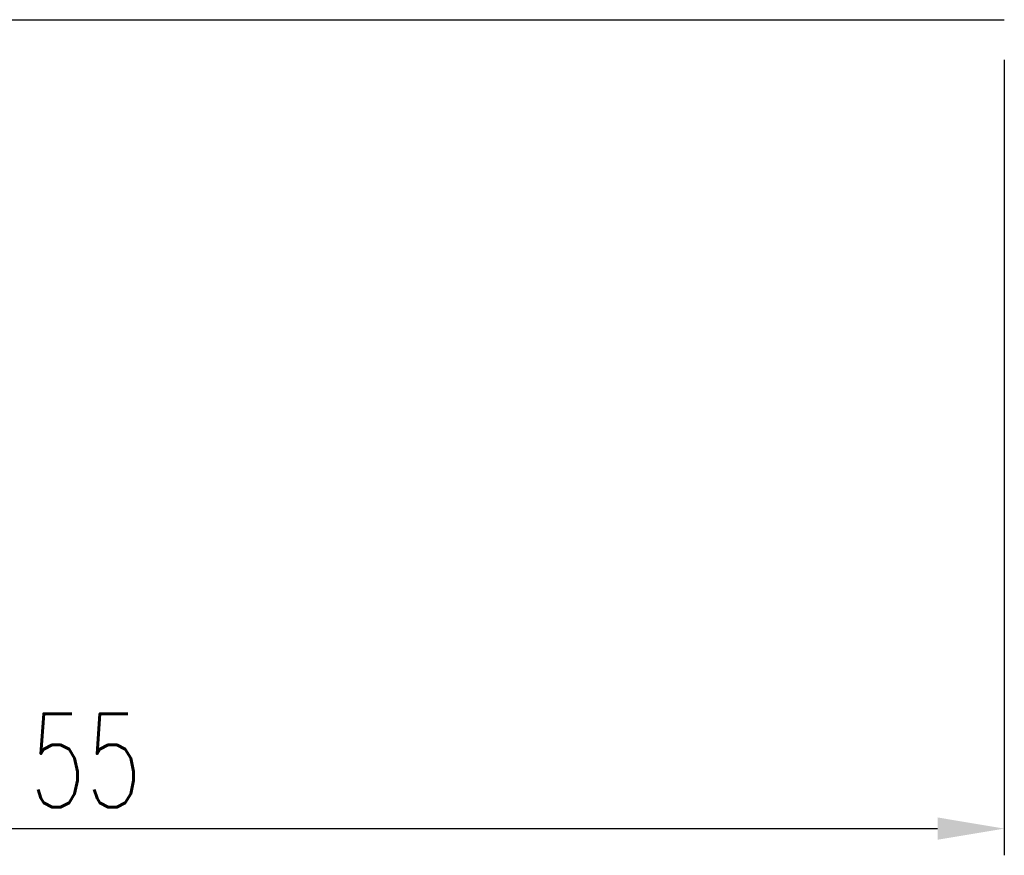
# Model space of a CAD drawing. Header units: millimetres. Extents: x -219 to -52, y 55 to 174.
# Tile 19 of 46: x -93 to -64, y 79 to 104. Entities that reach past the tile are written whole.
import ezdxf

# ---------------------------------------------------------------- set-up
doc = ezdxf.new("R2010")
doc.units = ezdxf.units.MM
doc.header["$LTSCALE"] = 0.1
doc.layers.get('DEFPOINTS').update_dxf_attribs({"linetype": 'CONTINUOUS'})
doc.layers.add('CHA', color=7, linetype='CONTINUOUS')
doc.layers.add('OUT', color=3, linetype='CONTINUOUS')
doc.styles.add('DIM-7', font='SIMPLEX.shx', dxfattribs={"width": 0.7, "bigfont": 'chineset.shx'})
doc.dimstyles.new('CNS', dxfattribs={"dimtxt": 3.5, "dimasz": 2.5, "dimexe": 1, "dimexo": 1.5, "dimgap": 0.09, "dimtad": 0, "dimdsep": 46, "dimtxsty": 'DIM-7', "dimcen": 0.09, "dimclrd": 1, "dimclre": 1, "dimclrt": 4, "dimadec": 0, "dimazin": 0, "dimtfac": 1, "dimtix": 1, "dimtmove": 2, "dimatfit": 3, "dimfxl": 1, "dimtvp": 0.971429, "dimtolj": 1, "dimarcsym": 0})

# ---------------------------------------------------------------- blocks, each defined once
blk = doc.blocks.new('*D8')
at = {"layer": 'CHA', "lineweight": -2, "transparency": 16777216}
for p, q in [((-118.803, 103.235), (-118.803, 79.416)), ((-63.803, 103.235), (-63.803, 79.416)), ((-116.803, 80.216), (-65.803, 80.216))]:
    blk.add_line(p, q, dxfattribs=at)
at = {"layer": 'CHA', "transparency": 16777216}
for points in [[(-116.803, 80.55), (-116.803, 79.883), (-118.803, 80.216)], [(-65.803, 80.55), (-65.803, 79.883), (-63.803, 80.216)]]:
    blk.add_solid(points, dxfattribs=at)
at = {"layer": 'DEFPOINTS', "color": 0, "transparency": 16777216}
for p in [(-118.803, 104.435), (-63.803, 104.435), (-63.803, 80.216)]:
    blk.add_point(p, dxfattribs=at)
at = {"layer": 'CHA', "transparency": 16777216, "insert": (-91.303, 82.256), "char_height": 2.8, "attachment_point": 5, "style": 'DIM-7'}
blk.add_mtext('\\A1;55', dxfattribs=at)

msp = doc.modelspace()

# ---------------------------------------------------------------- linework, layer by layer
at = {"layer": 'OUT', "color": 7, "linetype": 'Continuous'}
msp.add_line((-99.803, 104.435), (-63.803, 104.435), dxfattribs=at)

# ---------------------------------------------------------------- dimensions: what is measured, and where the dimension line sits
at = {"layer": 'CHA', "color": 7}
dim = msp.add_linear_dim(base=(-63.803, 80.216), p1=(-118.803, 104.435), p2=(-63.803, 104.435), dimstyle='CNS', override={"dimscale": 0.8, "dimgap": 0.8, "dimtad": 1, "dimclrd": 256, "dimclre": 256, "dimclrt": 256, "dimadec": 2, "dimazin": 2, "dimtmove": 1}, dxfattribs=at)
dim.commit()
dim.dimension.update_dxf_attribs({"geometry": '*D8', "text_midpoint": (-91.303, 82.256)})

doc.saveas('drawing.dxf')
